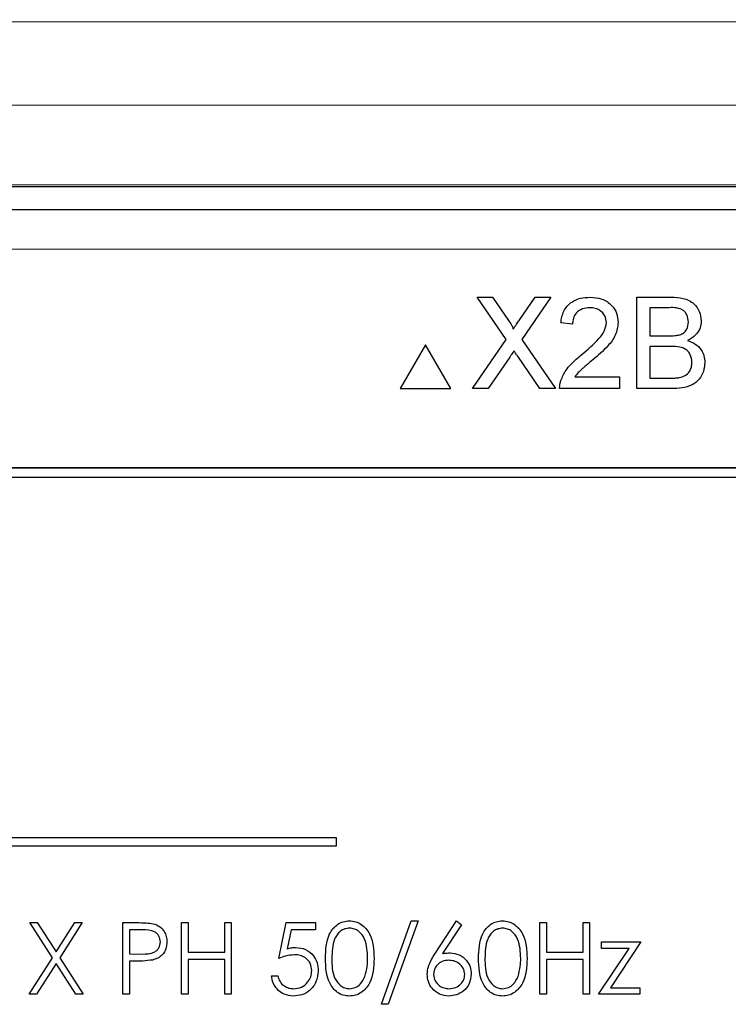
# Paper-space layout 'Blatt3' of a CAD drawing. Header units: millimetres. Extents: x 5 to 418, y 2 to 292.
# Tile 27 of 50: x 84.71 to 90.66, y 233.05 to 241.31. Entities that reach past the tile are written whole.
import ezdxf

# ---------------------------------------------------------------- set-up
doc = ezdxf.new("R2010")
doc.units = ezdxf.units.MM

psp = doc.layouts.new('Blatt3')

# ---------------------------------------------------------------- linework, layer by layer
at = {"color": 7, "linetype": 'Continuous', "lineweight": 25}
for p, q in [((71.2495, 239.9082), (104.7642, 239.9082)), ((77.5011, 239.7159), (98.5126, 239.7159)), ((88.7974, 238.6255), (88.5534, 238.9797)), ((88.5534, 238.9797), (88.6836, 238.9797)), ((88.6836, 238.9797), (88.8174, 238.7855)), ((88.9072, 238.7854), (89.0405, 238.9797)), ((89.1726, 238.9797), (88.9286, 238.6243)), ((89.0405, 238.9797), (89.1726, 238.9797)), ((89.8954, 238.213), (89.8954, 238.9797)), ((89.8954, 238.9797), (90.1824, 238.9797)), ((90.0035, 238.8912), (90.0035, 238.6553)), ((90.1495, 238.8912), (90.0035, 238.8912)), ((89.3548, 238.7536), (89.2565, 238.7634)), ((88.5141, 238.213), (88.7974, 238.6255)), ((88.9286, 238.6243), (89.2119, 238.213)), ((90.0035, 238.6553), (90.1615, 238.6553)), ((88.1211, 238.5797), (87.9095, 238.213)), ((88.3328, 238.213), (88.1211, 238.5797)), ((90.1724, 238.5668), (90.0035, 238.5668)), ((90.0035, 238.5668), (90.0035, 238.3015)), ((88.8274, 238.4768), (88.646, 238.213)), ((89.0815, 238.213), (88.8949, 238.4839)), ((89.3729, 238.3113), (89.7479, 238.3113)), ((89.7479, 238.3113), (89.7479, 238.213)), ((90.0035, 238.3015), (90.1848, 238.3015)), ((87.9095, 238.213), (88.3328, 238.213)), ((88.646, 238.213), (88.5141, 238.213)), ((89.2119, 238.213), (89.0815, 238.213)), ((89.7479, 238.213), (89.2466, 238.213)), ((90.1832, 238.213), (89.8954, 238.213)), ((96.4235, 237.5492), (79.5902, 237.5492)), ((96.4235, 237.5469), (79.5902, 237.5469)), ((96.3425, 237.4682), (79.6758, 237.4682)), ((87.3737, 234.4471), (80.0404, 234.4471)), ((87.3737, 234.3804), (87.3737, 234.4471)), ((80.0404, 234.3804), (87.3737, 234.3804)), ((84.989, 233.4413), (84.8008, 233.7353)), ((84.8008, 233.7353), (84.8629, 233.7353)), ((84.8629, 233.7353), (85.02, 233.4899)), ((85.02, 233.4899), (85.1771, 233.7353)), ((85.2392, 233.7353), (85.0511, 233.4413)), ((85.1771, 233.7353), (85.2392, 233.7353)), ((85.5815, 233.7353), (85.6992, 233.7353)), ((85.5815, 233.1353), (85.5815, 233.7353)), ((86.0739, 233.1353), (86.0739, 233.7353)), ((86.0739, 233.7353), (86.1277, 233.7353)), ((86.1277, 233.7353), (86.1277, 233.4892)), ((86.4354, 233.7353), (86.4892, 233.7353)), ((86.4354, 233.4892), (86.4354, 233.7353)), ((86.4892, 233.7353), (86.4892, 233.1353)), ((86.8892, 233.4353), (86.9508, 233.7353)), ((86.9508, 233.7353), (87.1969, 233.7353)), ((87.1969, 233.7353), (87.1969, 233.6738)), ((87.7508, 233.0507), (88.0017, 233.7507)), ((88.0585, 233.7507), (87.8075, 233.0507)), ((88.0017, 233.7507), (88.0585, 233.7507)), ((88.2025, 233.4769), (88.3815, 233.7507)), ((88.3815, 233.7507), (88.423, 233.7181)), ((89.0815, 233.7353), (89.1354, 233.7353)), ((89.0815, 233.1353), (89.0815, 233.7353)), ((89.1354, 233.7353), (89.1354, 233.4892)), ((89.4431, 233.4892), (89.4431, 233.7353)), ((89.4431, 233.7353), (89.4969, 233.7353)), ((89.4969, 233.7353), (89.4969, 233.1353)), ((85.7451, 233.6738), (85.6354, 233.6738)), ((85.6354, 233.6738), (85.6354, 233.4738)), ((86.9928, 233.6738), (86.9605, 233.516)), ((87.1969, 233.6738), (86.9928, 233.6738)), ((88.423, 233.7181), (88.2645, 233.4757)), ((89.5969, 233.5738), (89.9277, 233.5738)), ((89.5969, 233.5199), (89.5969, 233.5738)), ((89.9277, 233.5738), (89.6727, 233.1892)), ((85.6354, 233.4738), (85.7404, 233.4725)), ((86.1277, 233.4892), (86.4354, 233.4892)), ((89.1354, 233.4892), (89.4431, 233.4892)), ((89.5739, 233.1353), (89.829, 233.5199)), ((89.829, 233.5199), (89.5969, 233.5199)), ((84.7931, 233.1353), (84.989, 233.4413)), ((85.02, 233.3928), (84.8552, 233.1353)), ((85.1848, 233.1353), (85.02, 233.3928)), ((85.0511, 233.4413), (85.2469, 233.1353)), ((85.6783, 233.4123), (85.6354, 233.4123)), ((85.6354, 233.4123), (85.6354, 233.1353)), ((86.4354, 233.4276), (86.1277, 233.4276)), ((86.1277, 233.4276), (86.1277, 233.1353)), ((86.4354, 233.1353), (86.4354, 233.4276)), ((89.4431, 233.4276), (89.1354, 233.4276)), ((89.1354, 233.4276), (89.1354, 233.1353)), ((89.4431, 233.1353), (89.4431, 233.4276)), ((86.8277, 233.2892), (86.8815, 233.2892)), ((89.6727, 233.1892), (89.92, 233.1892)), ((89.92, 233.1892), (89.92, 233.1353)), ((84.8552, 233.1353), (84.7931, 233.1353)), ((85.2469, 233.1353), (85.1848, 233.1353)), ((85.6354, 233.1353), (85.5815, 233.1353)), ((86.1277, 233.1353), (86.0739, 233.1353)), ((86.4892, 233.1353), (86.4354, 233.1353)), ((89.1354, 233.1353), (89.0815, 233.1353)), ((89.4969, 233.1353), (89.4431, 233.1353)), ((89.92, 233.1353), (89.5739, 233.1353)), ((87.8075, 233.0507), (87.7508, 233.0507))]:
    psp.add_line(p, q, dxfattribs=at)
at = {"color": 7, "linetype": 'Continuous', "lineweight": 18}
psp.add_line((98.5126, 239.3825), (77.5011, 239.3825), dxfattribs=at)
for centre, major_axis, ratio, start_param, end_param in [((88.0068, 246.7973), (316.6667, 0), 0.0174, 4.628988, 4.79579), ((88.0068, 235.0737), (316.6667, 0), 0.017418, 1.508752, 1.632841), ((88.0068, 234.4072), (316, 0), 0.017455, 1.508752, 1.632841)]:
    psp.add_ellipse(centre, major_axis=major_axis, ratio=ratio, start_param=start_param, end_param=end_param, dxfattribs=at)
at = {"color": 7, "linetype": 'Continuous', "lineweight": 25}
for points, knots in [([(89.2565, 238.7634), (89.2621, 238.7974), (89.2734, 238.8653), (89.3393, 238.9405), (89.4216, 238.9753), (89.4753, 238.9782), (89.5022, 238.9797)], [0, 0, 0, 0, 0.280235, 0.558893, 0.779132, 1, 1, 1, 1]), ([(89.5022, 238.9797), (89.5356, 238.9773), (89.6024, 238.9727), (89.6823, 238.9196), (89.731, 238.8467), (89.7357, 238.7943), (89.7381, 238.768)], [0, 0, 0, 0, 0.280482, 0.559644, 0.779749, 1, 1, 1, 1]), ([(90.1824, 238.9797), (90.2164, 238.9785), (90.2842, 238.9763), (90.3728, 238.9341), (90.4254, 238.8606), (90.4324, 238.8075), (90.4359, 238.7809)], [0, 0, 0, 0, 0.281116, 0.560026, 0.780112, 1, 1, 1, 1]), ([(89.5, 238.8912), (89.4788, 238.8896), (89.4365, 238.8865), (89.3856, 238.852), (89.3584, 238.8035), (89.356, 238.7702), (89.3548, 238.7536)], [0, 0, 0, 0, 0.28041, 0.559489, 0.779375, 1, 1, 1, 1]), ([(89.6398, 238.7671), (89.6372, 238.7867), (89.632, 238.826), (89.5922, 238.8669), (89.5462, 238.8885), (89.5154, 238.8903), (89.5, 238.8912)], [0, 0, 0, 0, 0.2790799, 0.5586119, 0.7790431, 1, 1, 1, 1]), ([(90.3278, 238.7714), (90.3255, 238.7922), (90.3221, 238.8235), (90.2986, 238.8587), (90.2466, 238.8949), (90.1927, 238.8928), (90.1495, 238.8912)], [0, 0, 0, 0, 0.249512, 0.375019, 0.500244, 1, 1, 1, 1]), ([(88.8174, 238.7855), (88.826, 238.7725), (88.838, 238.7543), (88.8527, 238.7304), (88.8557, 238.7184), (88.8572, 238.7124)], [0, 0, 0, 0, 0.561277, 0.781763, 1, 1, 1, 1]), ([(88.8572, 238.7124), (88.8665, 238.7261), (88.8832, 238.7504), (88.8999, 238.7747), (88.9072, 238.7854)], [0, 0, 0, 0, 0.56, 1, 1, 1, 1]), ([(89.4337, 238.4997), (89.4827, 238.5416), (89.5509, 238.6), (89.6263, 238.6912), (89.6353, 238.7419), (89.6398, 238.7671)], [0, 0, 0, 0, 0.561313, 0.781386, 1, 1, 1, 1]), ([(89.7381, 238.768), (89.7329, 238.7314), (89.7225, 238.658), (89.6401, 238.5519), (89.5689, 238.4908), (89.5254, 238.4535)], [0, 0, 0, 0, 0.278741, 0.558834, 1, 1, 1, 1]), ([(90.2537, 238.6644), (90.2659, 238.6693), (90.2903, 238.6792), (90.3222, 238.7164), (90.3257, 238.7506), (90.3278, 238.7714)], [0, 0, 0, 0, 0.280869, 0.561063, 1, 1, 1, 1]), ([(90.4359, 238.7809), (90.4338, 238.7611), (90.4295, 238.7215), (90.3924, 238.6583), (90.348, 238.632), (90.3209, 238.616)], [0, 0, 0, 0, 0.280336, 0.5608, 1, 1, 1, 1]), ([(90.1615, 238.6553), (90.1789, 238.6553), (90.2099, 238.6553), (90.2403, 238.6616), (90.2537, 238.6644)], [0, 0, 0, 0, 0.560393, 1, 1, 1, 1]), ([(90.3209, 238.616), (90.3432, 238.6079), (90.3877, 238.5917), (90.4349, 238.5436), (90.4616, 238.4883), (90.4642, 238.4512), (90.4654, 238.4326)], [0, 0, 0, 0, 0.280211, 0.55967, 0.779709, 1, 1, 1, 1]), ([(88.8635, 238.5295), (88.8567, 238.5197), (88.8445, 238.5022), (88.8326, 238.4846), (88.8274, 238.4768)], [0, 0, 0, 0, 0.560002, 1, 1, 1, 1]), ([(88.8949, 238.4839), (88.889, 238.4924), (88.8785, 238.5076), (88.868, 238.5228), (88.8635, 238.5295)], [0, 0, 0, 0, 0.5599998, 1, 1, 1, 1]), ([(90.3573, 238.4342), (90.3549, 238.4561), (90.3514, 238.489), (90.3264, 238.5254), (90.2744, 238.5663), (90.2177, 238.5666), (90.1724, 238.5668)], [0, 0, 0, 0, 0.249802, 0.375546, 0.501154, 1, 1, 1, 1]), ([(89.2569, 238.2812), (89.2699, 238.3109), (89.2913, 238.3599), (89.3396, 238.4168), (89.3849, 238.4602), (89.4174, 238.4866), (89.4337, 238.4997)], [0, 0, 0, 0, 0.339411, 0.559525, 0.779752, 1, 1, 1, 1]), ([(89.5254, 238.4535), (89.5071, 238.4384), (89.477, 238.4136), (89.4354, 238.3786), (89.4008, 238.348), (89.3822, 238.3235), (89.3729, 238.3113)], [0, 0, 0, 0, 0.340038, 0.560063, 0.78009, 1, 1, 1, 1]), ([(90.4654, 238.4326), (90.463, 238.4073), (90.4583, 238.3567), (90.4209, 238.2884), (90.3317, 238.2187), (90.2444, 238.2153), (90.1832, 238.213)], [0, 0, 0, 0, 0.187143, 0.374319, 0.560786, 1, 1, 1, 1]), ([(90.2504, 238.3051), (90.2673, 238.3093), (90.301, 238.3176), (90.3365, 238.3526), (90.3548, 238.3935), (90.3565, 238.4206), (90.3573, 238.4342)], [0, 0, 0, 0, 0.28029, 0.559018, 0.779402, 1, 1, 1, 1]), ([(89.2466, 238.213), (89.2469, 238.226), (89.2474, 238.2492), (89.254, 238.2714), (89.2569, 238.2812)], [0, 0, 0, 0, 0.559956, 1, 1, 1, 1]), ([(90.1848, 238.3015), (90.1971, 238.3014), (90.2191, 238.3014), (90.2408, 238.304), (90.2504, 238.3051)], [0, 0, 0, 0, 0.560099, 1, 1, 1, 1]), ([(85.6992, 233.7353), (85.7249, 233.7354), (85.7706, 233.7356), (85.816, 233.7291), (85.8359, 233.7263)], [0, 0, 0, 0, 0.560314, 1, 1, 1, 1]), ([(85.8359, 233.7263), (85.8541, 233.7197), (85.8906, 233.7066), (85.9283, 233.666), (85.9481, 233.6199), (85.9499, 233.5896), (85.9508, 233.5744)], [0, 0, 0, 0, 0.279705, 0.559381, 0.779509, 1, 1, 1, 1]), ([(87.2815, 233.4351), (87.2839, 233.5067), (87.2868, 233.5964), (87.3427, 233.6865), (87.3816, 233.7223), (87.4295, 233.7464), (87.4646, 233.7493), (87.4822, 233.7507)], [0, 0, 0, 0, 0.498702, 0.624177, 0.749467, 0.874745, 1, 1, 1, 1]), ([(87.4822, 233.7507), (87.4998, 233.7493), (87.5351, 233.7465), (87.5995, 233.7152), (87.6806, 233.6151), (87.6858, 233.5071), (87.6892, 233.4351)], [0, 0, 0, 0, 0.1256, 0.251197, 0.500581, 1, 1, 1, 1]), ([(88.5662, 233.4351), (88.5685, 233.5067), (88.5714, 233.5964), (88.6273, 233.6865), (88.6663, 233.7223), (88.7142, 233.7464), (88.7492, 233.7493), (88.7668, 233.7507)], [0, 0, 0, 0, 0.498702, 0.624177, 0.749467, 0.874745, 1, 1, 1, 1]), ([(88.7668, 233.7507), (88.7844, 233.7493), (88.8197, 233.7465), (88.8841, 233.7152), (88.9652, 233.6151), (88.9704, 233.5071), (88.9739, 233.4351)], [0, 0, 0, 0, 0.1256, 0.251197, 0.500581, 1, 1, 1, 1]), ([(85.8969, 233.5742), (85.8942, 233.5914), (85.8901, 233.6173), (85.868, 233.6443), (85.8256, 233.6747), (85.7809, 233.6742), (85.7451, 233.6738)], [0, 0, 0, 0, 0.248969, 0.374729, 0.500383, 1, 1, 1, 1]), ([(87.484, 233.6892), (87.4702, 233.6878), (87.4427, 233.6851), (87.4062, 233.664), (87.3771, 233.6345), (87.3374, 233.5614), (87.3363, 233.4913), (87.3354, 233.4353)], [0, 0, 0, 0, 0.125139, 0.250418, 0.375519, 0.500847, 1, 1, 1, 1]), ([(87.6354, 233.4353), (87.6332, 233.491), (87.6298, 233.5745), (87.5737, 233.657), (87.5252, 233.6848), (87.4977, 233.6877), (87.484, 233.6892)], [0, 0, 0, 0, 0.500072, 0.749021, 0.874598, 1, 1, 1, 1]), ([(88.7686, 233.6892), (88.7548, 233.6878), (88.7273, 233.6851), (88.6908, 233.664), (88.6617, 233.6345), (88.622, 233.5614), (88.6209, 233.4913), (88.62, 233.4353)], [0, 0, 0, 0, 0.125139, 0.250418, 0.375519, 0.500847, 1, 1, 1, 1]), ([(88.92, 233.4353), (88.9178, 233.491), (88.9145, 233.5745), (88.8583, 233.657), (88.8098, 233.6848), (88.7823, 233.6877), (88.7686, 233.6892)], [0, 0, 0, 0, 0.500072, 0.749021, 0.874598, 1, 1, 1, 1]), ([(85.7404, 233.4725), (85.777, 233.4723), (85.8227, 233.4722), (85.867, 233.5022), (85.8901, 233.5298), (85.8942, 233.5564), (85.8969, 233.5742)], [0, 0, 0, 0, 0.499721, 0.62535, 0.751083, 1, 1, 1, 1]), ([(85.9508, 233.5744), (85.9494, 233.5546), (85.9465, 233.5151), (85.9164, 233.4669), (85.8756, 233.4359), (85.8459, 233.4267), (85.8311, 233.4221)], [0, 0, 0, 0, 0.280099, 0.559324, 0.779458, 1, 1, 1, 1]), ([(86.9605, 233.516), (86.9735, 233.5196), (86.9967, 233.5259), (87.0206, 233.5271), (87.0312, 233.5276)], [0, 0, 0, 0, 0.560064, 1, 1, 1, 1]), ([(87.0312, 233.5276), (87.0599, 233.5246), (87.1172, 233.5185), (87.1803, 233.4645), (87.2154, 233.3988), (87.2185, 233.3539), (87.22, 233.3314)], [0, 0, 0, 0, 0.279688, 0.559025, 0.779292, 1, 1, 1, 1]), ([(88.1354, 233.3026), (88.1375, 233.3241), (88.141, 233.3595), (88.1601, 233.4052), (88.1799, 233.4419), (88.1949, 233.4652), (88.2025, 233.4769)], [0, 0, 0, 0, 0.339374, 0.559486, 0.779731, 1, 1, 1, 1]), ([(88.2645, 233.4757), (88.276, 233.4775), (88.2966, 233.4808), (88.3175, 233.4813), (88.3266, 233.4815)], [0, 0, 0, 0, 0.55991, 1, 1, 1, 1]), ([(88.3266, 233.4815), (88.3529, 233.4785), (88.4055, 233.4725), (88.464, 233.4244), (88.4994, 233.3657), (88.5029, 233.3244), (88.5046, 233.3037)], [0, 0, 0, 0, 0.279638, 0.559326, 0.779527, 1, 1, 1, 1]), ([(85.8311, 233.4221), (85.8027, 233.4185), (85.7519, 233.4122), (85.7008, 233.4122), (85.6783, 233.4123)], [0, 0, 0, 0, 0.559694, 1, 1, 1, 1]), ([(87.0215, 233.4661), (86.996, 233.4635), (86.9506, 233.4588), (86.908, 233.4425), (86.8892, 233.4353)], [0, 0, 0, 0, 0.5594162, 1, 1, 1, 1]), ([(87.1662, 233.3336), (87.1639, 233.3544), (87.1595, 233.3959), (87.1191, 233.4409), (87.0702, 233.4633), (87.0377, 233.4652), (87.0215, 233.4661)], [0, 0, 0, 0, 0.279539, 0.558617, 0.779047, 1, 1, 1, 1]), ([(87.4822, 233.1199), (87.4646, 233.1214), (87.4296, 233.1242), (87.3659, 233.1556), (87.2871, 233.2564), (87.2838, 233.3636), (87.2815, 233.4351)], [0, 0, 0, 0, 0.125551, 0.25109, 0.50025, 1, 1, 1, 1]), ([(87.3354, 233.4353), (87.3358, 233.3792), (87.3365, 233.2953), (87.3941, 233.2134), (87.4428, 233.1859), (87.4702, 233.183), (87.484, 233.1815)], [0, 0, 0, 0, 0.500291, 0.749086, 0.874606, 1, 1, 1, 1]), ([(87.6892, 233.4351), (87.6859, 233.3631), (87.6809, 233.2551), (87.5993, 233.1556), (87.5351, 233.1242), (87.4998, 233.1214), (87.4822, 233.1199)], [0, 0, 0, 0, 0.499407, 0.748743, 0.874372, 1, 1, 1, 1]), ([(87.6127, 233.2845), (87.6203, 233.3121), (87.634, 233.3616), (87.635, 233.4128), (87.6354, 233.4353)], [0, 0, 0, 0, 0.5595988, 1, 1, 1, 1]), ([(88.3153, 233.4199), (88.297, 233.4184), (88.2605, 233.4153), (88.2186, 233.3836), (88.1932, 233.3434), (88.1906, 233.3148), (88.1892, 233.3005)], [0, 0, 0, 0, 0.280127, 0.559515, 0.779719, 1, 1, 1, 1]), ([(88.4508, 233.3005), (88.448, 233.3193), (88.4425, 233.357), (88.4031, 233.3949), (88.3597, 233.4168), (88.3301, 233.4189), (88.3153, 233.4199)], [0, 0, 0, 0, 0.278754, 0.558605, 0.779147, 1, 1, 1, 1]), ([(88.7668, 233.1199), (88.7493, 233.1214), (88.7142, 233.1242), (88.6505, 233.1556), (88.5717, 233.2564), (88.5684, 233.3636), (88.5662, 233.4351)], [0, 0, 0, 0, 0.125551, 0.25109, 0.50025, 1, 1, 1, 1]), ([(88.62, 233.4353), (88.6205, 233.3792), (88.6211, 233.2953), (88.6787, 233.2134), (88.7274, 233.1859), (88.7548, 233.183), (88.7686, 233.1815)], [0, 0, 0, 0, 0.500291, 0.749086, 0.874606, 1, 1, 1, 1]), ([(88.9739, 233.4351), (88.9705, 233.3631), (88.9655, 233.2551), (88.8839, 233.1556), (88.8197, 233.1242), (88.7844, 233.1214), (88.7668, 233.1199)], [0, 0, 0, 0, 0.499407, 0.748743, 0.874372, 1, 1, 1, 1]), ([(88.8973, 233.2845), (88.9049, 233.3121), (88.9186, 233.3616), (88.9196, 233.4128), (88.92, 233.4353)], [0, 0, 0, 0, 0.559599, 1, 1, 1, 1]), ([(87.22, 233.3314), (87.2165, 233.3002), (87.2095, 233.238), (87.1556, 233.1657), (87.0843, 233.1255), (87.0353, 233.1218), (87.0108, 233.1199)], [0, 0, 0, 0, 0.279864, 0.559271, 0.779424, 1, 1, 1, 1]), ([(87.0139, 233.1815), (87.0364, 233.1841), (87.0813, 233.1894), (87.1314, 233.2304), (87.1619, 233.2806), (87.1648, 233.316), (87.1662, 233.3336)], [0, 0, 0, 0, 0.279617, 0.559357, 0.779559, 1, 1, 1, 1]), ([(87.0108, 233.1199), (86.985, 233.1226), (86.9336, 233.1278), (86.8755, 233.1738), (86.8395, 233.2297), (86.8316, 233.2694), (86.8277, 233.2892)], [0, 0, 0, 0, 0.279625, 0.559019, 0.77938, 1, 1, 1, 1]), ([(86.8815, 233.2892), (86.8862, 233.2722), (86.8955, 233.2384), (86.9321, 233.2041), (86.9729, 233.185), (87.0002, 233.1827), (87.0139, 233.1815)], [0, 0, 0, 0, 0.28005, 0.559166, 0.779583, 1, 1, 1, 1]), ([(87.484, 233.1815), (87.5003, 233.1835), (87.5331, 233.1877), (87.5838, 233.2219), (87.6017, 233.2608), (87.6127, 233.2845)], [0, 0, 0, 0, 0.280257, 0.560781, 1, 1, 1, 1]), ([(88.3171, 233.1199), (88.2903, 233.1232), (88.2366, 233.1296), (88.176, 233.1783), (88.1417, 233.2395), (88.1375, 233.2816), (88.1354, 233.3026)], [0, 0, 0, 0, 0.27967, 0.559085, 0.779558, 1, 1, 1, 1]), ([(88.1892, 233.3005), (88.1918, 233.2821), (88.197, 233.2452), (88.2344, 233.2071), (88.2766, 233.1848), (88.3055, 233.1826), (88.32, 233.1815)], [0, 0, 0, 0, 0.279059, 0.55882, 0.779303, 1, 1, 1, 1]), ([(88.5046, 233.3037), (88.5015, 233.2763), (88.4953, 233.2213), (88.4441, 233.1605), (88.3816, 233.126), (88.3386, 233.122), (88.3171, 233.1199)], [0, 0, 0, 0, 0.279631, 0.55896, 0.779478, 1, 1, 1, 1]), ([(88.32, 233.1815), (88.3384, 233.1833), (88.3753, 233.187), (88.418, 233.2178), (88.4462, 233.257), (88.4493, 233.286), (88.4508, 233.3005)], [0, 0, 0, 0, 0.280018, 0.559853, 0.779987, 1, 1, 1, 1]), ([(88.7686, 233.1815), (88.785, 233.1835), (88.8177, 233.1877), (88.8684, 233.2219), (88.8863, 233.2608), (88.8973, 233.2845)], [0, 0, 0, 0, 0.280257, 0.560781, 1, 1, 1, 1])]:
    psp.add_open_spline(points, degree=3, knots=knots, dxfattribs=at)

doc.saveas('drawing.dxf')
